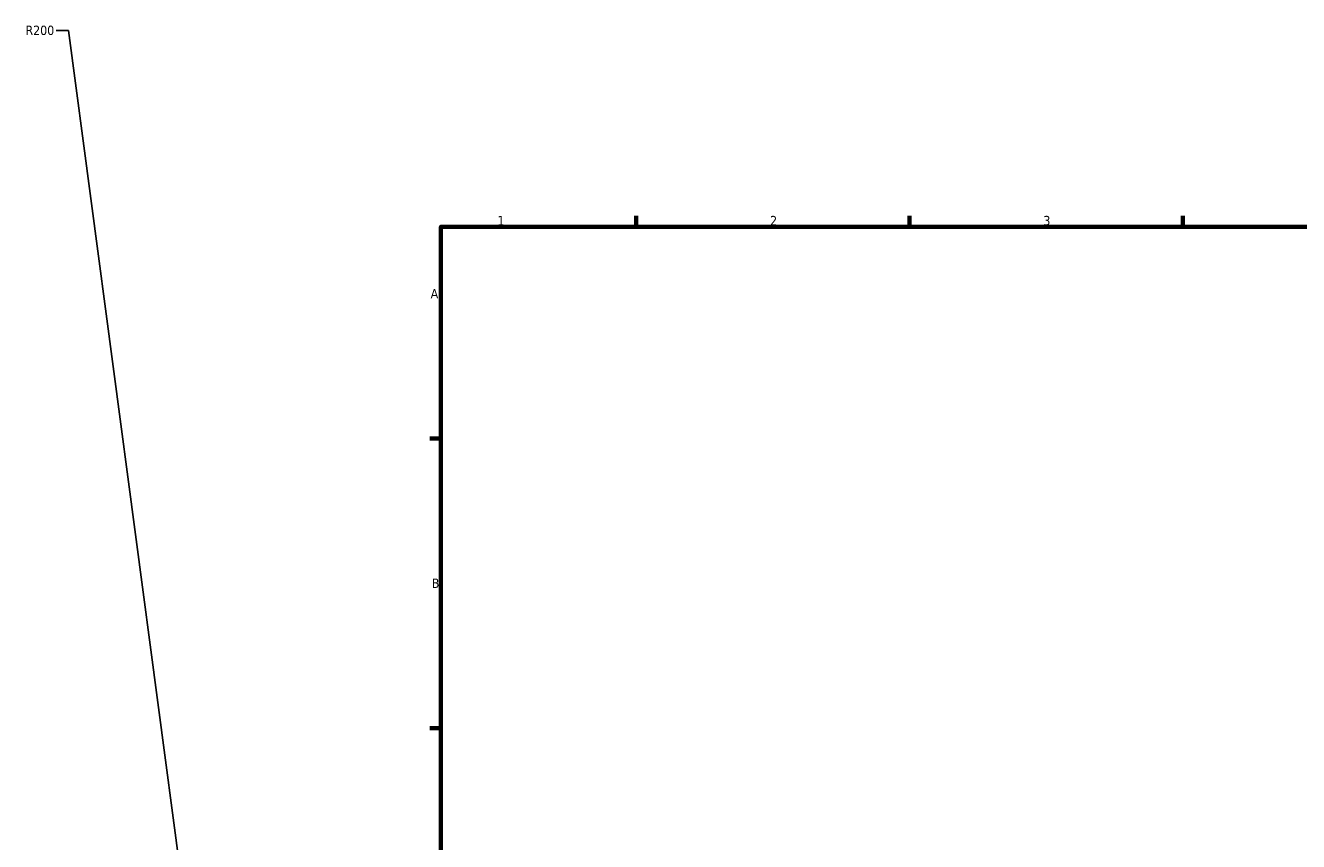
# Model space of a CAD drawing. Header units: millimetres. Extents: x -519 to 1053, y -190 to 828.
# Tile 3 of 9: x -87 to 240, y 416 to 626. Entities that reach past the tile are written whole.
import ezdxf

# ---------------------------------------------------------------- set-up
doc = ezdxf.new("R2010")
doc.units = ezdxf.units.MM
doc.layers.add('Border (ANSI)', color=7, linetype='Continuous', lineweight=70)
doc.layers.add('Dimension (ANSI)', color=7, linetype='Continuous', lineweight=25)
doc.styles.add('Note Text (ANSI)', font='tahoma.ttf')
doc.dimstyles.new('Default - mm (ANSI)', dxfattribs={"dimtxt": 2.4, "dimasz": 2.5, "dimexe": 3.175, "dimexo": 1.6002, "dimgap": 0.8, "dimtad": 0, "dimtoh": 1, "dimdec": 0, "dimrnd": 1e-08, "dimzin": 4, "dimdsep": 46, "dimtxsty": 'Note Text (ANSI)', "dimcen": 0.09, "dimdle": 10, "dimclrd": 256, "dimclre": 256, "dimclrt": 5, "dimadec": 1, "dimazin": 1, "dimtfac": 1.27, "dimtofl": 0, "dimtmove": 0, "dimatfit": 3, "dimfxl": 1, "dimtolj": 1, "dimtzin": 4, "dimlwd": -1, "dimlwe": -1, "dimarcsym": 0})

# ---------------------------------------------------------------- blocks, each defined once
blk = doc.blocks.new('Borders Default Border')
at = {"layer": 'Border (ANSI)'}
for p, q in [((70.08, 574), (70.08, 576.8)), ((140.17, 574), (140.17, 576.8)), ((210.25, 574), (210.25, 576.8)), ((20, 519.75), (17.2, 519.75)), ((20, 445.5), (17.2, 445.5))]:
    blk.add_line(p, q, dxfattribs=at)
at = {"layer": 'Border (ANSI)', "flags": 128}
blk.add_lwpolyline([(20, 20), (20, 574), (821, 574), (821, 20), (20, 20)], dxfattribs=at)
at = {"layer": 'Border (ANSI)', "color": 5, "true_color": 0x0000ff, "char_height": 2.4, "attachment_point": 7, "style": 'Note Text (ANSI)'}
for s, insert in [('1', (34.5, 574.4)), ('2', (104.4, 574.4)), ('3', (174.46, 574.35)), ('A', (17.38, 555.68)), ('B', (17.67, 481.43))]:
    blk.add_mtext(s, dxfattribs=dict(at, insert=insert))
blk = doc.blocks.new('*D13')
at = {"layer": 'Defpoints', "color": 0, "transparency": 16777216}
for p in [(-29.12, 275.21), (-2.81, 76.94)]:
    blk.add_point(p, dxfattribs=at)
at = {"layer": 'Dimension (ANSI)', "transparency": 16777216}
for p, q in [((-78.63, 624.33), (-75.44, 624.33)), ((-75.44, 624.33), (-29.45, 277.68))]:
    blk.add_line(p, q, dxfattribs=at)
blk.add_solid([(-29.03, 277.74), (-29.86, 277.63), (-29.12, 275.21)], dxfattribs=at)
at = {"layer": 'Dimension (ANSI)', "color": 5, "transparency": 16777216, "insert": (-86.5, 625.58), "char_height": 2.4, "attachment_point": 1, "style": 'Note Text (ANSI)'}
blk.add_mtext('\\A1;R200', dxfattribs=at)

msp = doc.modelspace()

# ---------------------------------------------------------------- block references
msp.add_blockref('Borders Default Border', (0, 0))

# ---------------------------------------------------------------- dimensions: what is measured, and where the dimension line sits
at = {"layer": 'Dimension (ANSI)'}
dim = msp.add_radius_dim(center=(-2.81, 76.94), mpoint=(-29.12, 275.21), dimstyle='Default - mm (ANSI)', override={"dimgap": 0.8, "dimtih": 1, "dimdec": 0, "dimlfac": 1, "dimcen": 0, "dimtol": 0, "dimlim": 0, "dimtp": 0, "dimtm": 0, "dimtdec": 2}, dxfattribs=at)
dim.commit()
dim.dimension.update_dxf_attribs({"geometry": '*D13', "text_midpoint": (-82.96, 624.33), "dimtype": 164})

doc.saveas('drawing.dxf')
